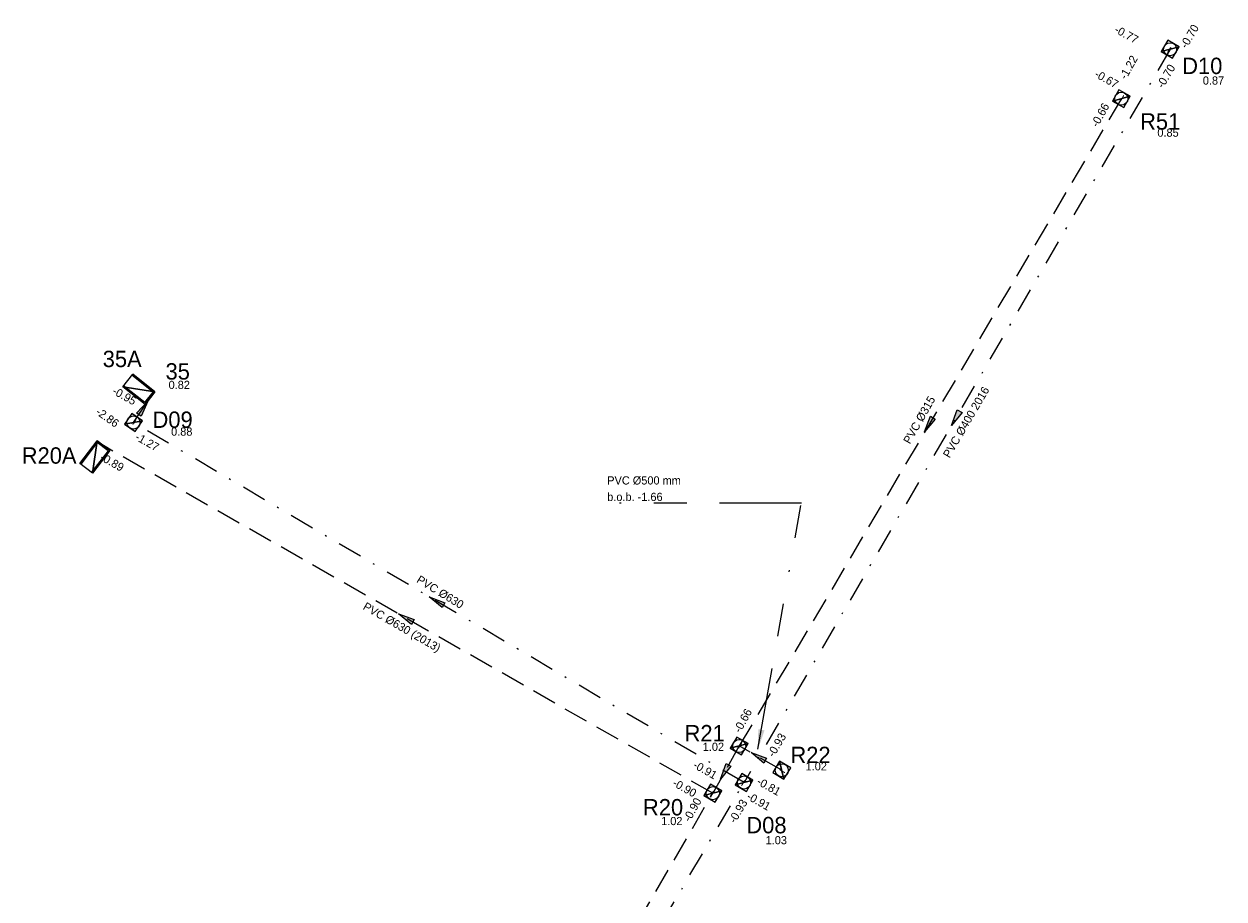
# Model space of a CAD drawing. Header units: millimetres. Extents: x 136190 to 136275, y 436997 to 437104.
# Tile 2 of 2: x 136201 to 136275, y 437050 to 437104. Entities that reach past the tile are written whole.
import ezdxf
from ezdxf.enums import TextEntityAlignment as Align

# ---------------------------------------------------------------- set-up
doc = ezdxf.new("R2010")
doc.units = ezdxf.units.MM
for name, pattern in [('RI-DWA-SO', [11, 5, -3, 0, -3]), ('RI-HWA-SO', [7.4, 5, -2.4]), ('RI-OVERIG-SO', [17, 5, -2, 2, -2, 0, -2, 2, -2])]:
    doc.linetypes.add(name, pattern=pattern)
for name, color, linetype, lineweight in [('B-WE-RI-DWA_BOB-S', 20, 'Continuous', 18), ('B-WE-RI-DWA_PUTDEKSELNIVEAU-S', 20, 'Continuous', 18), ('B-WE-RI-DWA_PUTNUMMER-S', 20, 'Continuous', 18), ('B-WE-RI-DWA_RIOOLLEIDING_PVC_125-G', 20, 'RI-DWA-SO', 18), ('B-WE-RI-DWA_RIOOLLEIDING_PVC_400-G', 20, 'RI-DWA-SO', 18), ('B-WE-RI-DWA_RIOOLLEIDING_PVC_500-G', 20, 'RI-DWA-SO', 18), ('B-WE-RI-DWA_RIOOLLEIDING_PVC_630-G', 20, 'RI-DWA-SO', 18), ('B-WE-RI-DWA_RIOOLPUT-S', 20, 'Continuous', 18), ('B-WE-RI-DWA_STROMINGSRICHTING-S', 20, 'Continuous', 18), ('B-WE-RI-DWA_UITLAATCONSTRUCTIE-S', 20, 'Continuous', 18), ('B-WE-RI-GWA_BOB-S', 30, 'Continuous', 18), ('B-WE-RI-GWA_PUTDEKSELNIVEAU-S', 30, 'Continuous', 18), ('B-WE-RI-GWA_PUTNUMMER-S', 30, 'Continuous', 18), ('B-WE-RI-HWA_BOB-S', 150, 'Continuous', 18), ('B-WE-RI-HWA_PUTDEKSELNIVEAU-S', 150, 'Continuous', 18), ('B-WE-RI-HWA_PUTNUMMER-S', 150, 'Continuous', 18), ('B-WE-RI-HWA_RIOOLLEIDING_PVC_125-G', 150, 'RI-HWA-SO', 18), ('B-WE-RI-HWA_RIOOLLEIDING_PVC_250-G', 150, 'RI-HWA-SO', 18), ('B-WE-RI-HWA_RIOOLLEIDING_PVC_315-G', 150, 'RI-HWA-SO', 18), ('B-WE-RI-HWA_RIOOLLEIDING_PVC_400-G', 150, 'RI-HWA-SO', 18), ('B-WE-RI-HWA_RIOOLLEIDING_PVC_630-G', 150, 'RI-HWA-SO', 18), ('B-WE-RI-HWA_RIOOLPUT-S', 150, 'Continuous', 18), ('B-WE-RI-HWA_STROMINGSRICHTING-S', 150, 'Continuous', 18), ('B-WE-RI-HWA_UITLAATCONSTRUCTIE-S', 150, 'Continuous', 18), ('B-WE-RI-OVERIG_DIAMETER-G', 10, 'RI-OVERIG-SO', 18), ('B-WE-RI-OVERIG_TEKST-G', 10, 'RI-OVERIG-SO', 18)]:
    doc.layers.add(name, color=color, linetype=linetype, lineweight=lineweight)
doc.styles.add('NLCS-ISO', font='arial.ttf', dxfattribs={"height": 15000})
doc.dimstyles.get("Standard").update_dxf_attribs({"dimtxt": 0.18, "dimasz": 0.18, "dimexe": 0.18, "dimexo": 0.0625, "dimgap": 0.09, "dimtad": 0, "dimtih": 1, "dimtoh": 1, "dimdec": 4, "dimzin": 0, "dimdsep": 46, "dimtxsty": 'Standard', "dimcen": 0.09, "dimse1": 1, "dimse2": 1, "dimadec": 0, "dimazin": 0, "dimtfac": 1, "dimtdec": 4, "dimtofl": 0, "dimtmove": 0, "dimatfit": 3, "dimfxl": 1, "dimtolj": 1, "dimtzin": 0, "dimarcsym": 0})

# ---------------------------------------------------------------- blocks, each defined once
blk = doc.blocks.new('SRI-UITSTROOMBAK-SO')
for p, q in [((-0.488, 0), (-0.488, 1.734)), ((-0.488, 1.734), (0.488, 1.734)), ((-0.413, 0.075), (-0.413, 1.734)), ((0.413, 0.075), (0.413, 1.734)), ((0.488, 0), (0.488, 1.734)), ((-0.488, 0), (0.488, 0)), ((-0.413, 0.075), (0.413, 0.075))]:
    blk.add_line(p, q)
at = {"color": 7, "lineweight": 0}
mesh = blk.add_polyface(dxfattribs=at)
corners = [(-0.488, 1.734), (0.488, 1.734), (0.488, 0), (-0.488, 0), (-0.488, 1.734)]
mesh.append_faces([[corners[k] for k in face] for face in [(0, 2, 3)]], dxfattribs={"vtx0": -1, "color": 7})
mesh.append_faces([[corners[k] for k in face] for face in [(0, 1, 2)]], dxfattribs={"vtx2": -1, "color": 7})
blk = doc.blocks.new('sri-stroomrichting-so')
blk.add_hatch(color=256).paths.add_polyline_path([(-3290, -1731), (-3290, 1603), (6710, -64)])
blk.add_lwpolyline([(-3290, -1731), (-3290, 1603), (6710, -64)], close=True)
blk = doc.blocks.new('sri-put_inspectie-so')
blk.add_circle((0, 0), 4000)
at = {"style": 'NLCS-ISO'}
blk.add_text('r', height=5000, rotation=359.999996, dxfattribs=at).set_placement((42, -14), align=Align.MIDDLE_CENTER)
at = {"color": 7, "lineweight": 0}
mesh = blk.add_polyface(dxfattribs=at)
corners = [(-4000, -4000), (4000, -4000), (4000, 4000), (-4000, 4000), (-4000, -4000)]
mesh.append_faces([[corners[k] for k in face] for face in [(0, 2, 3)]], dxfattribs={"vtx0": -1, "color": 7})
mesh.append_faces([[corners[k] for k in face] for face in [(0, 1, 2)]], dxfattribs={"vtx2": -1, "color": 7})
blk = doc.blocks.new('SRI-PUTNUMMER-SO')
at = {"linetype": 'Continuous'}
blk.add_attdef('PUTNR', (0, -2960), '', height=10000, dxfattribs=at)
blk = doc.blocks.new('SRI-PUTDEKSELHOOGTE-SO')
at = {"linetype": 'Continuous'}
blk.add_attdef('PUTHGT', (0, 0), '', height=5000, dxfattribs=at)
blk = doc.blocks.new('SRI-BOB-SO')
at = {"linetype": 'Continuous'}
blk.add_attdef('B.O.B.', (0, 0), '', height=5000, dxfattribs=at)

msp = doc.modelspace()

# ---------------------------------------------------------------- linework, layer by layer
at = {"layer": 'B-WE-RI-DWA_RIOOLLEIDING_PVC_125-G', "ltscale": 0.3}
msp.add_lwpolyline([(136208.184, 437079.23), (136209.193, 437080.72)], dxfattribs=at)
at = {"layer": 'B-WE-RI-DWA_RIOOLLEIDING_PVC_400-G', "ltscale": 0.3}
msp.add_lwpolyline([(136271.497, 437102.021), (136245.476, 437057.243)], dxfattribs=at)
at = {"layer": 'B-WE-RI-DWA_RIOOLLEIDING_PVC_500-G', "ltscale": 0.3}
msp.add_lwpolyline([(136218.15, 437010.505), (136245.476, 437057.243)], dxfattribs=at)
at = {"layer": 'B-WE-RI-DWA_RIOOLLEIDING_PVC_630-G', "ltscale": 0.3}
msp.add_lwpolyline([(136245.476, 437057.243), (136208.184, 437079.23)], dxfattribs=at)
at = {"layer": 'B-WE-RI-HWA_RIOOLLEIDING_PVC_125-G', "ltscale": 0.3}
msp.add_lwpolyline([(136245.184, 437059.475), (136243.57, 437056.591)], dxfattribs=at)
at = {"layer": 'B-WE-RI-HWA_RIOOLLEIDING_PVC_250-G', "ltscale": 0.3}
msp.add_lwpolyline([(136247.777, 437057.993), (136245.184, 437059.475)], dxfattribs=at)
at = {"layer": 'B-WE-RI-HWA_RIOOLLEIDING_PVC_315-G', "ltscale": 0.3}
msp.add_lwpolyline([(136268.52, 437099.005), (136245.184, 437059.475)], dxfattribs=at)
at = {"layer": 'B-WE-RI-HWA_RIOOLLEIDING_PVC_400-G', "ltscale": 0.3}
msp.add_lwpolyline([(136217.833, 437012.172), (136243.57, 437056.591)], dxfattribs=at)
at = {"layer": 'B-WE-RI-HWA_RIOOLLEIDING_PVC_630-G', "ltscale": 0.3}
msp.add_lwpolyline([(136243.57, 437056.591), (136206.347, 437077.816)], dxfattribs=at)

# ---------------------------------------------------------------- block references
at = {"layer": 'B-WE-RI-DWA_BOB-S', "ltscale": 0.05, "xscale": 0.0001, "yscale": 0.0001, "zscale": 0.0001}
for p, rotation, values in [((136272.508, 437102.03), 59.45890855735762, {'B.O.B.': '-0.70'}), ((136271.069, 437099.596), 59.45890855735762, {'B.O.B.': '-0.70'}), ((136206.848, 437081.007), 330.8247821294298, {'B.O.B.': '-0.95'}), ((136208.24, 437078.2), 330.4607484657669, {'B.O.B.': '-1.27'}), ((136247.299, 437058.752), 59.45890855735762, {'B.O.B.': '-0.93'}), ((136242.319, 437058.17), 330.4607484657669, {'B.O.B.': '-0.91'}), ((136245.59, 437056.258), 330.4607484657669, {'B.O.B.': '-0.91'}), ((136244.937, 437054.713), 59.45890855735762, {'B.O.B.': '-0.93'})]:
    msp.add_blockref('SRI-BOB-SO', p, dxfattribs=dict(at, rotation=rotation)).add_auto_attribs(values)
at = {"layer": 'B-WE-RI-DWA_PUTDEKSELNIVEAU-S', "ltscale": 0.05, "xscale": 0.0001, "yscale": 0.0001, "zscale": 0.0001}
for p, values in [((136273.497, 437099.861), {'PUTHGT': '0.87'}), ((136210.483, 437078.423), {'PUTHGT': '0.88'}), ((136246.795, 437053.473), {'PUTHGT': '1.03'})]:
    msp.add_blockref('SRI-PUTDEKSELHOOGTE-SO', p, dxfattribs=at).add_auto_attribs(values)
at = {"layer": 'B-WE-RI-DWA_PUTNUMMER-S', "ltscale": 0.05, "xscale": 0.0001, "yscale": 0.0001, "zscale": 0.0001}
for p, values in [((136272.237, 437100.802), {'PUTNR': 'D10'}), ((136209.348, 437079.194), {'PUTNR': 'D09'}), ((136245.619, 437054.437), {'PUTNR': 'D08'})]:
    msp.add_blockref('SRI-PUTNUMMER-SO', p, dxfattribs=at).add_auto_attribs(values)
at = {"layer": 'B-WE-RI-DWA_RIOOLPUT-S', "ltscale": 0.05, "xscale": 0.0001, "yscale": 0.0001, "zscale": 0.0001}
for p, rotation in [((136271.497, 437102.021), 329.838574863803), ((136208.184, 437079.23), 145.8783425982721), ((136245.476, 437057.243), 329.6867373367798)]:
    msp.add_blockref('sri-put_inspectie-so', p, dxfattribs=dict(at, rotation=rotation))
at = {"layer": 'B-WE-RI-DWA_STROMINGSRICHTING-S', "ltscale": 0.05, "xscale": 0.0001, "yscale": 0.0001, "zscale": 0.0001}
for p, rotation in [((136208.689, 437079.975), 55.87834259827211), ((136258.486, 437079.632), 239.8385748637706), ((136226.83, 437068.236), 149.4764896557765)]:
    msp.add_blockref('sri-stroomrichting-so', p, dxfattribs=dict(at, rotation=rotation))
at = {"layer": 'B-WE-RI-DWA_UITLAATCONSTRUCTIE-S', "ltscale": 0.05, "rotation": 51.61971389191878}
msp.add_blockref('SRI-UITSTROOMBAK-SO', (136209.193, 437080.72), dxfattribs=at)
at = {"layer": 'B-WE-RI-GWA_BOB-S', "ltscale": 0.05, "xscale": 0.0001, "yscale": 0.0001, "zscale": 0.0001}
for p, rotation, values in [((136268.048, 437103.074), 331.095179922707, {'B.O.B.': '-0.77'}), ((136205.831, 437079.776), 324.7219297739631, {'B.O.B.': '-2.86'})]:
    msp.add_blockref('SRI-BOB-SO', p, dxfattribs=dict(at, rotation=rotation)).add_auto_attribs(values)
at = {"layer": 'B-WE-RI-GWA_PUTDEKSELNIVEAU-S', "ltscale": 0.05, "xscale": 0.0001, "yscale": 0.0001, "zscale": 0.0001}
msp.add_blockref('SRI-PUTDEKSELHOOGTE-SO', (136210.331, 437081.276), dxfattribs=at).add_auto_attribs({'PUTHGT': '0.82'})
at = {"layer": 'B-WE-RI-GWA_PUTNUMMER-S', "ltscale": 0.05, "xscale": 0.0001, "yscale": 0.0001, "zscale": 0.0001}
for p, values in [((136206.307, 437082.906), {'PUTNR': '35A'}), ((136210.144, 437082.145), {'PUTNR': '35'})]:
    msp.add_blockref('SRI-PUTNUMMER-SO', p, dxfattribs=at).add_auto_attribs(values)
at = {"layer": 'B-WE-RI-HWA_BOB-S', "ltscale": 0.05, "xscale": 0.0001, "yscale": 0.0001, "zscale": 0.0001}
for p, rotation, values in [((136268.806, 437100.127), 60.97454127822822, {'B.O.B.': '-1.22'}), ((136266.835, 437100.363), 330.4607484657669, {'B.O.B.': '-0.67'}), ((136267.072, 437097.219), 60.97454127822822, {'B.O.B.': '-0.66'}), ((136206.092, 437076.965), 330.4607484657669, {'B.O.B.': '-0.89'}), ((136245.249, 437060.239), 60.97454127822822, {'B.O.B.': '-0.66'}), ((136241.059, 437057.073), 330.4607484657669, {'B.O.B.': '-0.90'}), ((136246.204, 437057.165), 330.4607484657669, {'B.O.B.': '-0.81'}), ((136242.165, 437054.795), 60.97454127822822, {'B.O.B.': '-0.90'})]:
    msp.add_blockref('SRI-BOB-SO', p, dxfattribs=dict(at, rotation=rotation)).add_auto_attribs(values)
at = {"layer": 'B-WE-RI-HWA_PUTDEKSELNIVEAU-S', "ltscale": 0.05, "xscale": 0.0001, "yscale": 0.0001, "zscale": 0.0001}
for p, values in [((136270.721, 437096.679), {'PUTHGT': '0.85'}), ((136242.954, 437059.176), {'PUTHGT': '1.02'}), ((136249.236, 437057.984), {'PUTHGT': '1.02'}), ((136240.412, 437054.64), {'PUTHGT': '1.02'})]:
    msp.add_blockref('SRI-PUTDEKSELHOOGTE-SO', p, dxfattribs=at).add_auto_attribs(values)
at = {"layer": 'B-WE-RI-HWA_PUTNUMMER-S', "ltscale": 0.05, "xscale": 0.0001, "yscale": 0.0001, "zscale": 0.0001}
for p, values in [((136269.665, 437097.409), {'PUTNR': 'R51'}), ((136201.362, 437077.009), {'PUTNR': 'R20A'}), ((136241.845, 437060.052), {'PUTNR': 'R21'}), ((136248.309, 437058.725), {'PUTNR': 'R22'}), ((136239.303, 437055.531), {'PUTNR': 'R20'})]:
    msp.add_blockref('SRI-PUTNUMMER-SO', p, dxfattribs=at).add_auto_attribs(values)
at = {"layer": 'B-WE-RI-HWA_RIOOLPUT-S', "ltscale": 0.05, "xscale": 0.0001, "yscale": 0.0001, "zscale": 0.0001}
for p, rotation in [((136268.52, 437099.005), 150.4826476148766), ((136245.184, 437059.475), 149.4452306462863), ((136247.777, 437057.993), 59.01889692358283), ((136243.57, 437056.591), 329.9102102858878)]:
    msp.add_blockref('sri-put_inspectie-so', p, dxfattribs=dict(at, rotation=rotation))
at = {"layer": 'B-WE-RI-HWA_STROMINGSRICHTING-S', "ltscale": 0.05, "xscale": 0.0001, "yscale": 0.0001, "zscale": 0.0001}
for p, rotation in [((136256.852, 437079.24), 239.4452306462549), ((136224.959, 437067.203), 150.3079939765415), ((136246.481, 437058.734), 150.2551187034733), ((136244.377, 437058.033), 240.7671825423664)]:
    msp.add_blockref('sri-stroomrichting-so', p, dxfattribs=dict(at, rotation=rotation))
at = {"layer": 'B-WE-RI-HWA_UITLAATCONSTRUCTIE-S', "ltscale": 0.05, "rotation": 142.7785049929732}
msp.add_blockref('SRI-UITSTROOMBAK-SO', (136206.347, 437077.816), dxfattribs=at)

# ---------------------------------------------------------------- texts
at = {"layer": 'B-WE-RI-OVERIG_DIAMETER-G', "linetype": 'Continuous', "ltscale": 0.05}
for s, rotation, p in [('PVC %%C315', 60.51942, (136255.608, 437077.872)), ('PVC %%C400 2016', 59.72662, (136258.028, 437077.019)), ('PVC %%C630', 328.58729, (136225.429, 437069.497)), (' PVC %%C630 (2013)', 329.97809, (136221.997, 437067.943))]:
    msp.add_text(s, height=0.5, rotation=rotation, dxfattribs=at).set_placement(p)
for s, p in [('PVC %%C500 mm ', (136237.121, 437075.442)), ('b.o.b. -1.66', (136237.121, 437074.437))]:
    msp.add_text(s, height=0.5, dxfattribs=at).set_placement(p)

# ---------------------------------------------------------------- leaders
at = {"layer": 'B-WE-RI-OVERIG_TEKST-G'}
msp.add_leader([(136246.328, 437059.283), (136248.977, 437074.301), (136236.73, 437074.301)], dimstyle='Standard', override={"dimasz": 1.2, "dimse1": 0, "dimse2": 0}, dxfattribs=at)

doc.saveas('drawing.dxf')
